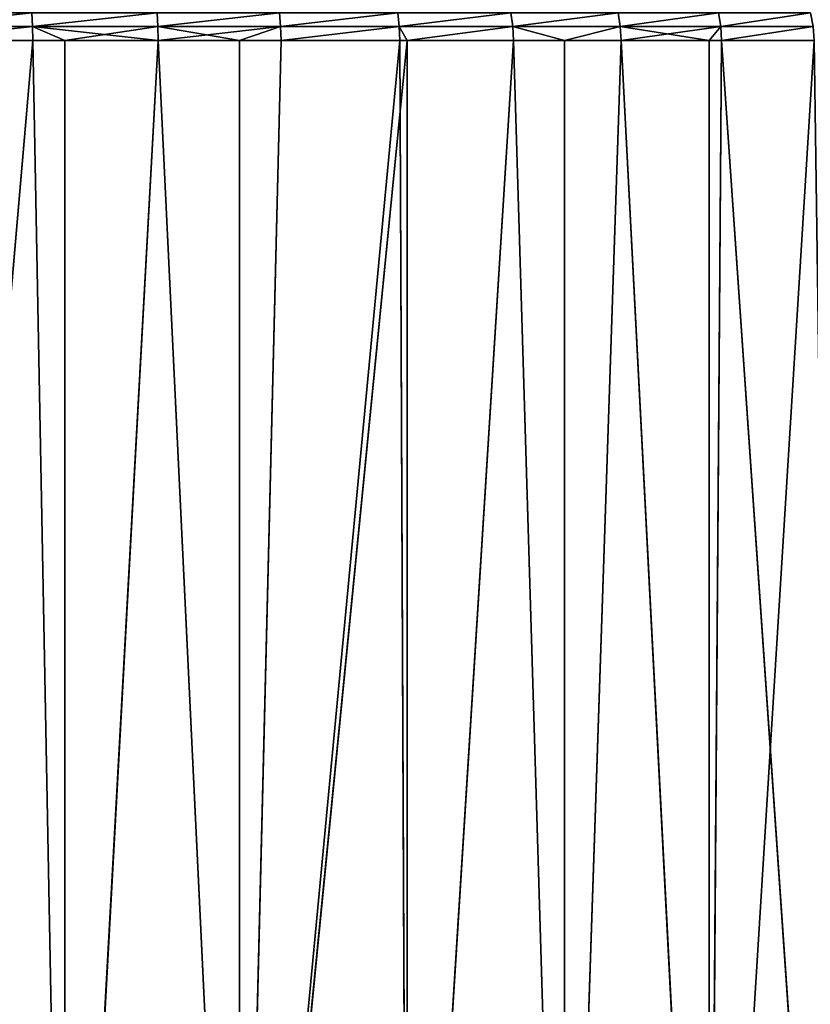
# Model space of a CAD drawing. Extents: x 1 to 183, y 3 to 451.
# Tile 227 of 256: x 95 to 120, y 355 to 386. Entities that reach past the tile are written whole.
import ezdxf

# ---------------------------------------------------------------- set-up
doc = ezdxf.new("R2010")
doc.units = 0
doc.header["$LTSCALE"] = 2.54
doc.layers.get('0').update_dxf_attribs({"color": 13, "linetype": 'CONTINUOUS'})

# ---------------------------------------------------------------- blocks, each defined once
blk = doc.blocks.new('DOZOWNIK_DO_MYD_A_FRIEGO_S')
at = {"color": 0}
for p, q in [((95.71, 386, 48.856), (95.693, 386.428, 48.969)), ((95.693, 386.428, 132.387), (95.71, 386, 132.5)), ((95.693, 386.428, 132.387), (95.71, 386, 132.5)), ((95.71, 386, 48.856), (95.693, 386.428, 48.969)), ((99.631, 386.428, 131.628), (99.658, 386, 131.739)), ((99.631, 386.428, 49.728), (99.658, 386, 49.617)), ((99.631, 386.428, 131.628), (99.658, 386, 131.739)), ((99.631, 386.428, 49.728), (99.658, 386, 49.617)), ((103.516, 386, 130.607), (103.479, 386.428, 130.498)), ((103.516, 386, 130.607), (103.479, 386.428, 130.498)), ((103.479, 386.428, 50.858), (103.516, 386, 50.749)), ((103.479, 386.428, 50.858), (103.516, 386, 50.749)), ((107.201, 386.428, 129.008), (107.249, 386, 129.112)), ((107.201, 386.428, 129.008), (107.249, 386, 129.112)), ((107.201, 386.428, 52.348), (107.249, 386, 52.244)), ((107.201, 386.428, 52.348), (107.249, 386, 52.244)), ((110.765, 386.428, 127.17), (110.823, 386, 127.27)), ((110.765, 386.428, 127.17), (110.823, 386, 127.27)), ((110.765, 386.428, 54.186), (110.823, 386, 54.086)), ((110.765, 386.428, 54.186), (110.823, 386, 54.086)), ((114.139, 386.428, 125.002), (114.205, 386, 125.096)), ((114.139, 386.428, 125.002), (114.205, 386, 125.096)), ((114.139, 386.428, 56.354), (114.205, 386, 56.26)), ((114.139, 386.428, 56.354), (114.205, 386, 56.26)), ((117.366, 386, 122.61), (117.291, 386.428, 122.524)), ((117.366, 386, 122.61), (117.291, 386.428, 122.524)), ((117.291, 386.428, 58.832), (117.366, 386, 58.746)), ((117.291, 386.428, 58.832), (117.366, 386, 58.746)), ((91.707, 386, 132.883), (95.71, 386, 132.5)), ((91.707, 386, 132.883), (95.71, 386, 132.5)), ((95.71, 386, 48.856), (91.707, 386, 48.473)), ((95.71, 386, 48.856), (91.707, 386, 48.473)), ((99.658, 386, 49.617), (95.71, 386, 48.856)), ((96.731, 385.559, 132.38), (95.71, 386, 132.5)), ((95.71, 386, 132.5), (95.715, 385.559, 132.539)), ((96.731, 385.559, 132.38), (95.71, 386, 132.5)), ((99.658, 386, 131.739), (95.71, 386, 132.5)), ((99.658, 386, 131.739), (95.71, 386, 132.5)), ((95.71, 386, 132.5), (95.715, 385.559, 132.539)), ((95.71, 386, 48.856), (95.715, 385.559, 48.817)), ((99.667, 385.559, 49.579), (95.71, 386, 48.856)), ((99.658, 386, 49.617), (95.71, 386, 48.856)), ((99.667, 385.559, 49.579), (95.71, 386, 48.856)), ((96.731, 385.559, 48.976), (95.71, 386, 48.856)), ((96.731, 385.559, 48.976), (95.71, 386, 48.856)), ((95.71, 386, 48.856), (95.715, 385.559, 48.817)), ((99.658, 386, 131.739), (96.731, 385.559, 132.38)), ((99.658, 386, 131.739), (96.731, 385.559, 132.38)), ((99.667, 385.559, 49.579), (99.658, 386, 49.617)), ((99.658, 386, 49.617), (102.226, 385.559, 50.286)), ((99.667, 385.559, 131.777), (99.658, 386, 131.739)), ((99.658, 386, 131.739), (103.516, 386, 130.607)), ((99.667, 385.559, 131.777), (99.658, 386, 131.739)), ((99.658, 386, 131.739), (103.516, 386, 130.607)), ((99.667, 385.559, 49.579), (99.658, 386, 49.617)), ((99.658, 386, 49.617), (102.226, 385.559, 50.286)), ((99.658, 386, 49.617), (103.516, 386, 50.749)), ((99.658, 386, 49.617), (103.516, 386, 50.749)), ((99.667, 385.559, 131.777), (103.516, 386, 130.607)), ((99.667, 385.559, 131.777), (103.516, 386, 130.607)), ((102.226, 385.559, 131.07), (103.516, 386, 130.607)), ((102.226, 385.559, 131.07), (103.516, 386, 130.607)), ((102.226, 385.559, 50.286), (103.516, 386, 50.749)), ((102.226, 385.559, 50.286), (103.516, 386, 50.749)), ((103.516, 386, 130.607), (107.249, 386, 129.112)), ((103.516, 386, 130.607), (107.249, 386, 129.112)), ((103.516, 386, 130.607), (103.529, 385.559, 130.643)), ((103.516, 386, 130.607), (103.529, 385.559, 130.643)), ((103.516, 386, 50.749), (103.529, 385.559, 50.713)), ((107.249, 386, 52.244), (103.516, 386, 50.749)), ((107.249, 386, 52.244), (103.516, 386, 50.749)), ((103.516, 386, 50.749), (103.529, 385.559, 50.713)), ((107.265, 385.559, 52.209), (107.249, 386, 52.244)), ((107.249, 386, 52.244), (107.498, 385.559, 52.316)), ((107.498, 385.559, 129.04), (107.249, 386, 129.112)), ((107.249, 386, 129.112), (107.265, 385.559, 129.147)), ((107.498, 385.559, 129.04), (107.249, 386, 129.112)), ((110.823, 386, 127.27), (107.249, 386, 129.112)), ((110.823, 386, 127.27), (107.249, 386, 129.112)), ((107.249, 386, 129.112), (107.265, 385.559, 129.147)), ((107.265, 385.559, 52.209), (107.249, 386, 52.244)), ((107.249, 386, 52.244), (107.498, 385.559, 52.316)), ((107.249, 386, 52.244), (110.823, 386, 54.086)), ((107.249, 386, 52.244), (110.823, 386, 54.086)), ((110.823, 386, 127.27), (107.498, 385.559, 129.04)), ((110.823, 386, 127.27), (107.498, 385.559, 129.04)), ((107.498, 385.559, 52.316), (110.823, 386, 54.086)), ((107.498, 385.559, 52.316), (110.823, 386, 54.086)), ((110.842, 385.559, 54.053), (110.823, 386, 54.086)), ((110.823, 386, 54.086), (112.453, 385.559, 55.031)), ((110.842, 385.559, 127.303), (110.823, 386, 127.27)), ((112.453, 385.559, 126.325), (110.823, 386, 127.27)), ((110.842, 385.559, 127.303), (110.823, 386, 127.27)), ((112.453, 385.559, 126.325), (110.823, 386, 127.27)), ((114.205, 386, 125.096), (110.823, 386, 127.27)), ((114.205, 386, 125.096), (110.823, 386, 127.27)), ((110.842, 385.559, 54.053), (110.823, 386, 54.086)), ((114.205, 386, 56.26), (110.823, 386, 54.086)), ((114.205, 386, 56.26), (110.823, 386, 54.086)), ((110.823, 386, 54.086), (112.453, 385.559, 55.031)), ((114.205, 386, 125.096), (112.453, 385.559, 126.325)), ((114.205, 386, 125.096), (112.453, 385.559, 126.325)), ((114.205, 386, 56.26), (112.453, 385.559, 55.031)), ((114.205, 386, 56.26), (112.453, 385.559, 55.031)), ((114.228, 385.559, 56.229), (114.205, 386, 56.26)), ((114.205, 386, 56.26), (117.001, 385.559, 58.382)), ((114.228, 385.559, 125.127), (114.205, 386, 125.096)), ((114.205, 386, 125.096), (117.366, 386, 122.61)), ((114.228, 385.559, 125.127), (114.205, 386, 125.096)), ((114.205, 386, 125.096), (117.366, 386, 122.61)), ((114.228, 385.559, 56.229), (114.205, 386, 56.26)), ((114.205, 386, 56.26), (117.001, 385.559, 58.382)), ((114.205, 386, 56.26), (117.366, 386, 58.746)), ((114.205, 386, 56.26), (117.366, 386, 58.746)), ((114.228, 385.559, 125.127), (117.366, 386, 122.61)), ((114.228, 385.559, 125.127), (117.366, 386, 122.61)), ((117.001, 385.559, 122.974), (117.366, 386, 122.61)), ((117.001, 385.559, 122.974), (117.366, 386, 122.61)), ((117.001, 385.559, 58.382), (117.366, 386, 58.746)), ((117.001, 385.559, 58.382), (117.366, 386, 58.746)), ((117.366, 386, 122.61), (120.276, 386, 119.835)), ((117.366, 386, 122.61), (120.276, 386, 119.835)), ((117.366, 386, 122.61), (117.391, 385.559, 122.639)), ((117.366, 386, 122.61), (117.391, 385.559, 122.639)), ((117.366, 386, 58.746), (117.391, 385.559, 58.717)), ((120.276, 386, 61.52), (117.366, 386, 58.746)), ((120.276, 386, 61.52), (117.366, 386, 58.746)), ((117.366, 386, 58.746), (117.391, 385.559, 58.717)), ((91.11, 332.219, 48.411), (95.715, 385.559, 48.817)), ((91.11, 332.219, 48.411), (95.715, 385.559, 48.817)), ((95.715, 385.559, 132.539), (91.709, 385.559, 132.921)), ((91.709, 385.559, 48.435), (95.715, 385.559, 48.817)), ((95.715, 385.559, 132.539), (91.709, 385.559, 132.921)), ((91.709, 385.559, 48.435), (95.715, 385.559, 48.817)), ((96.731, 332.219, 132.38), (95.715, 385.559, 132.539)), ((96.731, 385.559, 132.38), (95.715, 385.559, 132.539)), ((96.731, 332.219, 132.38), (95.715, 385.559, 132.539)), ((96.731, 332.219, 48.976), (95.715, 385.559, 48.817)), ((95.715, 385.559, 48.817), (96.731, 385.559, 48.976)), ((96.731, 332.219, 48.976), (95.715, 385.559, 48.817)), ((96.731, 385.559, 132.38), (95.715, 385.559, 132.539)), ((95.715, 385.559, 48.817), (96.731, 385.559, 48.976)), ((99.667, 385.559, 131.777), (96.731, 332.219, 132.38)), ((99.667, 385.559, 131.777), (96.731, 332.219, 132.38)), ((99.667, 385.559, 131.777), (96.731, 385.559, 132.38)), ((96.731, 385.559, 132.38), (96.731, 332.219, 132.38)), ((96.731, 385.559, 132.38), (96.731, 332.219, 132.38)), ((96.731, 332.219, 48.976), (99.667, 385.559, 49.579)), ((96.731, 332.219, 48.976), (99.667, 385.559, 49.579)), ((96.731, 332.219, 48.976), (96.731, 385.559, 48.976)), ((96.731, 385.559, 48.976), (99.667, 385.559, 49.579)), ((96.731, 332.219, 48.976), (96.731, 385.559, 48.976)), ((99.667, 385.559, 131.777), (96.731, 385.559, 132.38)), ((96.731, 385.559, 48.976), (99.667, 385.559, 49.579)), ((102.226, 385.559, 131.07), (99.667, 385.559, 131.777)), ((99.667, 385.559, 131.777), (102.226, 332.219, 131.07)), ((99.667, 385.559, 131.777), (102.226, 332.219, 131.07)), ((102.226, 332.219, 50.286), (99.667, 385.559, 49.579)), ((99.667, 385.559, 49.579), (102.226, 385.559, 50.286)), ((102.226, 332.219, 50.286), (99.667, 385.559, 49.579)), ((99.667, 385.559, 49.579), (102.226, 385.559, 50.286)), ((102.226, 385.559, 131.07), (99.667, 385.559, 131.777)), ((103.529, 385.559, 130.643), (102.226, 385.559, 131.07)), ((102.226, 385.559, 131.07), (102.226, 332.219, 131.07)), ((102.226, 332.219, 131.07), (103.529, 385.559, 130.643)), ((102.226, 385.559, 131.07), (102.226, 332.219, 131.07)), ((107.498, 385.559, 129.04), (102.226, 332.219, 131.07)), ((107.498, 385.559, 129.04), (102.226, 332.219, 131.07)), ((107.265, 385.559, 129.147), (102.226, 332.219, 131.07)), ((107.265, 385.559, 129.147), (102.226, 332.219, 131.07)), ((102.226, 332.219, 131.07), (103.529, 385.559, 130.643)), ((102.226, 385.559, 50.286), (103.529, 385.559, 50.713)), ((103.529, 385.559, 50.713), (102.226, 332.219, 50.286)), ((102.226, 332.219, 50.286), (102.226, 385.559, 50.286)), ((103.529, 385.559, 50.713), (102.226, 332.219, 50.286)), ((107.265, 385.559, 52.209), (102.226, 332.219, 50.286)), ((107.265, 385.559, 52.209), (102.226, 332.219, 50.286)), ((102.226, 332.219, 50.286), (102.226, 385.559, 50.286)), ((103.529, 385.559, 130.643), (102.226, 385.559, 131.07)), ((102.226, 385.559, 50.286), (103.529, 385.559, 50.713)), ((107.265, 385.559, 129.147), (103.529, 385.559, 130.643)), ((103.529, 385.559, 50.713), (107.265, 385.559, 52.209)), ((107.265, 385.559, 129.147), (103.529, 385.559, 130.643)), ((103.529, 385.559, 50.713), (107.265, 385.559, 52.209)), ((107.498, 385.559, 129.04), (107.265, 385.559, 129.147)), ((107.265, 385.559, 52.209), (107.498, 332.219, 52.316)), ((107.265, 385.559, 52.209), (107.498, 332.219, 52.316)), ((107.265, 385.559, 52.209), (107.498, 385.559, 52.316)), ((107.265, 385.559, 52.209), (107.498, 385.559, 52.316)), ((107.498, 385.559, 129.04), (107.265, 385.559, 129.147)), ((110.842, 385.559, 127.303), (107.498, 332.219, 129.04)), ((110.842, 385.559, 127.303), (107.498, 332.219, 129.04)), ((110.842, 385.559, 127.303), (107.498, 385.559, 129.04)), ((107.498, 385.559, 129.04), (107.498, 332.219, 129.04)), ((107.498, 385.559, 129.04), (107.498, 332.219, 129.04)), ((107.498, 332.219, 52.316), (110.842, 385.559, 54.053)), ((107.498, 385.559, 52.316), (107.498, 332.219, 52.316)), ((107.498, 385.559, 52.316), (107.498, 332.219, 52.316)), ((107.498, 385.559, 52.316), (110.842, 385.559, 54.053)), ((107.498, 332.219, 52.316), (110.842, 385.559, 54.053)), ((110.842, 385.559, 127.303), (107.498, 385.559, 129.04)), ((107.498, 385.559, 52.316), (110.842, 385.559, 54.053)), ((112.453, 332.219, 126.325), (110.842, 385.559, 127.303)), ((112.453, 385.559, 126.325), (110.842, 385.559, 127.303)), ((112.453, 332.219, 126.325), (110.842, 385.559, 127.303)), ((110.842, 385.559, 54.053), (112.453, 332.219, 55.031)), ((110.842, 385.559, 54.053), (112.453, 332.219, 55.031)), ((110.842, 385.559, 54.053), (112.453, 385.559, 55.031)), ((110.842, 385.559, 54.053), (112.453, 385.559, 55.031)), ((112.453, 385.559, 126.325), (110.842, 385.559, 127.303)), ((114.228, 385.559, 125.127), (112.453, 332.219, 126.325)), ((114.228, 385.559, 125.127), (112.453, 332.219, 126.325)), ((114.228, 385.559, 125.127), (112.453, 385.559, 126.325)), ((112.453, 385.559, 126.325), (112.453, 332.219, 126.325)), ((112.453, 385.559, 126.325), (112.453, 332.219, 126.325)), ((112.453, 332.219, 55.031), (114.228, 385.559, 56.229)), ((112.453, 385.559, 55.031), (112.453, 332.219, 55.031)), ((112.453, 385.559, 55.031), (112.453, 332.219, 55.031)), ((112.453, 385.559, 55.031), (114.228, 385.559, 56.229)), ((112.453, 332.219, 55.031), (114.228, 385.559, 56.229)), ((114.228, 385.559, 125.127), (112.453, 385.559, 126.325)), ((112.453, 385.559, 55.031), (114.228, 385.559, 56.229)), ((117.001, 332.219, 122.974), (114.228, 385.559, 125.127)), ((117.001, 385.559, 122.974), (114.228, 385.559, 125.127)), ((117.001, 332.219, 122.974), (114.228, 385.559, 125.127)), ((114.228, 385.559, 56.229), (117.001, 332.219, 58.382)), ((114.228, 385.559, 56.229), (117.001, 332.219, 58.382)), ((114.228, 385.559, 56.229), (117.001, 385.559, 58.382)), ((114.228, 385.559, 56.229), (117.001, 385.559, 58.382)), ((117.001, 385.559, 122.974), (114.228, 385.559, 125.127)), ((117.391, 385.559, 122.639), (117.001, 332.219, 122.974)), ((117.391, 385.559, 122.639), (117.001, 332.219, 122.974)), ((117.391, 385.559, 122.639), (117.001, 385.559, 122.974)), ((117.001, 385.559, 122.974), (117.001, 332.219, 122.974)), ((117.001, 385.559, 122.974), (117.001, 332.219, 122.974)), ((117.001, 332.219, 58.382), (120.304, 385.559, 61.494)), ((117.001, 332.219, 58.382), (120.304, 385.559, 61.494)), ((117.001, 332.219, 58.382), (117.391, 385.559, 58.717)), ((117.001, 385.559, 58.382), (117.001, 332.219, 58.382)), ((117.001, 385.559, 58.382), (117.001, 332.219, 58.382)), ((117.001, 385.559, 58.382), (117.391, 385.559, 58.717)), ((117.001, 332.219, 58.382), (117.391, 385.559, 58.717)), ((117.391, 385.559, 122.639), (117.001, 385.559, 122.974)), ((117.001, 385.559, 58.382), (117.391, 385.559, 58.717)), ((120.304, 385.559, 119.862), (117.391, 385.559, 122.639)), ((117.391, 385.559, 122.639), (121.062, 332.219, 119.046)), ((117.391, 385.559, 122.639), (121.062, 332.219, 119.046)), ((117.391, 385.559, 58.717), (120.304, 385.559, 61.494)), ((120.304, 385.559, 119.862), (117.391, 385.559, 122.639)), ((117.391, 385.559, 58.717), (120.304, 385.559, 61.494))]:
    blk.add_line(p, q, dxfattribs=at)
mesh = blk.add_polyface(dxfattribs=at)
corners = [(91.707, 386, 132.883), (95.693, 386.428, 132.387), (91.702, 386.428, 132.768), (95.71, 386, 132.5)]
mesh.append_faces([[corners[k] for k in face] for face in [(0, 1, 2), (1, 0, 3)]], dxfattribs={"vtx0": -1, "color": 0})
mesh = blk.add_polyface(dxfattribs=at)
corners = [(95.693, 386.428, 48.969), (91.707, 386, 48.473), (91.702, 386.428, 48.588), (95.71, 386, 48.856)]
mesh.append_faces([[corners[k] for k in face] for face in [(0, 1, 2), (1, 0, 3)]], dxfattribs={"vtx0": -1, "color": 0})
mesh = blk.add_polyface(dxfattribs=at)
corners = [(99.631, 386.428, 49.728), (95.71, 386, 48.856), (95.693, 386.428, 48.969), (99.658, 386, 49.617)]
mesh.append_faces([[corners[k] for k in face] for face in [(0, 1, 2), (1, 0, 3)]], dxfattribs={"vtx0": -1, "color": 0})
mesh = blk.add_polyface(dxfattribs=at)
corners = [(95.71, 386, 132.5), (99.631, 386.428, 131.628), (95.693, 386.428, 132.387), (99.658, 386, 131.739)]
mesh.append_faces([[corners[k] for k in face] for face in [(0, 1, 2), (1, 0, 3)]], dxfattribs={"vtx0": -1, "color": 0})
mesh = blk.add_polyface(dxfattribs=at)
corners = [(99.658, 386, 131.739), (103.479, 386.428, 130.498), (99.631, 386.428, 131.628), (103.516, 386, 130.607)]
mesh.append_faces([[corners[k] for k in face] for face in [(0, 1, 2), (1, 0, 3)]], dxfattribs={"vtx0": -1, "color": 0})
mesh = blk.add_polyface(dxfattribs=at)
corners = [(103.479, 386.428, 50.858), (99.658, 386, 49.617), (99.631, 386.428, 49.728), (103.516, 386, 50.749)]
mesh.append_faces([[corners[k] for k in face] for face in [(0, 1, 2), (1, 0, 3)]], dxfattribs={"vtx0": -1, "color": 0})
mesh = blk.add_polyface(dxfattribs=at)
corners = [(103.516, 386, 130.607), (107.201, 386.428, 129.008), (103.479, 386.428, 130.498), (107.249, 386, 129.112)]
mesh.append_faces([[corners[k] for k in face] for face in [(0, 1, 2), (1, 0, 3)]], dxfattribs={"vtx0": -1, "color": 0})
mesh = blk.add_polyface(dxfattribs=at)
corners = [(107.201, 386.428, 52.348), (103.516, 386, 50.749), (103.479, 386.428, 50.858), (107.249, 386, 52.244)]
mesh.append_faces([[corners[k] for k in face] for face in [(0, 1, 2), (1, 0, 3)]], dxfattribs={"vtx0": -1, "color": 0})
mesh = blk.add_polyface(dxfattribs=at)
corners = [(107.249, 386, 129.112), (110.765, 386.428, 127.17), (107.201, 386.428, 129.008), (110.823, 386, 127.27)]
mesh.append_faces([[corners[k] for k in face] for face in [(0, 1, 2), (1, 0, 3)]], dxfattribs={"vtx0": -1, "color": 0})
mesh = blk.add_polyface(dxfattribs=at)
corners = [(110.765, 386.428, 54.186), (107.249, 386, 52.244), (107.201, 386.428, 52.348), (110.823, 386, 54.086)]
mesh.append_faces([[corners[k] for k in face] for face in [(0, 1, 2), (1, 0, 3)]], dxfattribs={"vtx0": -1, "color": 0})
mesh = blk.add_polyface(dxfattribs=at)
corners = [(110.823, 386, 127.27), (114.139, 386.428, 125.002), (110.765, 386.428, 127.17), (114.205, 386, 125.096)]
mesh.append_faces([[corners[k] for k in face] for face in [(0, 1, 2), (1, 0, 3)]], dxfattribs={"vtx0": -1, "color": 0})
mesh = blk.add_polyface(dxfattribs=at)
corners = [(114.139, 386.428, 56.354), (110.823, 386, 54.086), (110.765, 386.428, 54.186), (114.205, 386, 56.26)]
mesh.append_faces([[corners[k] for k in face] for face in [(0, 1, 2), (1, 0, 3)]], dxfattribs={"vtx0": -1, "color": 0})
mesh = blk.add_polyface(dxfattribs=at)
corners = [(114.205, 386, 125.096), (117.291, 386.428, 122.524), (114.139, 386.428, 125.002), (117.366, 386, 122.61)]
mesh.append_faces([[corners[k] for k in face] for face in [(0, 1, 2), (1, 0, 3)]], dxfattribs={"vtx0": -1, "color": 0})
mesh = blk.add_polyface(dxfattribs=at)
corners = [(117.291, 386.428, 58.832), (114.205, 386, 56.26), (114.139, 386.428, 56.354), (117.366, 386, 58.746)]
mesh.append_faces([[corners[k] for k in face] for face in [(0, 1, 2), (1, 0, 3)]], dxfattribs={"vtx0": -1, "color": 0})
mesh = blk.add_polyface(dxfattribs=at)
corners = [(117.366, 386, 122.61), (120.193, 386.428, 119.756), (117.291, 386.428, 122.524), (120.276, 386, 119.835)]
mesh.append_faces([[corners[k] for k in face] for face in [(0, 1, 2), (1, 0, 3)]], dxfattribs={"vtx0": -1, "color": 0})
mesh = blk.add_polyface(dxfattribs=at)
corners = [(120.193, 386.428, 61.6), (117.366, 386, 58.746), (117.291, 386.428, 58.832), (120.276, 386, 61.52)]
mesh.append_faces([[corners[k] for k in face] for face in [(0, 1, 2), (1, 0, 3)]], dxfattribs={"vtx0": -1, "color": 0})
mesh = blk.add_polyface(dxfattribs=at)
corners = [(91.709, 385.559, 132.921), (95.71, 386, 132.5), (91.707, 386, 132.883), (95.715, 385.559, 132.539)]
mesh.append_faces([[corners[k] for k in face] for face in [(0, 1, 2), (1, 0, 3)]], dxfattribs={"vtx0": -1, "color": 0})
mesh = blk.add_polyface(dxfattribs=at)
corners = [(95.71, 386, 48.856), (91.709, 385.559, 48.435), (91.707, 386, 48.473), (95.715, 385.559, 48.817)]
mesh.append_faces([[corners[k] for k in face] for face in [(0, 1, 2), (1, 0, 3)]], dxfattribs={"vtx0": -1, "color": 0})
mesh = blk.add_polyface(dxfattribs=at)
corners = [(96.731, 385.559, 132.38), (95.71, 386, 132.5), (95.715, 385.559, 132.539)]
mesh.append_faces([[corners[k] for k in face] for face in [(0, 1, 2)]], dxfattribs={"color": 0})
mesh = blk.add_polyface(dxfattribs=at)
corners = [(99.658, 386, 131.739), (95.71, 386, 132.5), (96.731, 385.559, 132.38)]
mesh.append_faces([[corners[k] for k in face] for face in [(0, 1, 2)]], dxfattribs={"color": 0})
mesh = blk.add_polyface(dxfattribs=at)
corners = [(99.667, 385.559, 49.579), (95.71, 386, 48.856), (99.658, 386, 49.617)]
mesh.append_faces([[corners[k] for k in face] for face in [(0, 1, 2)]], dxfattribs={"color": 0})
mesh = blk.add_polyface(dxfattribs=at)
corners = [(99.667, 385.559, 49.579), (96.731, 385.559, 48.976), (95.71, 386, 48.856)]
mesh.append_faces([[corners[k] for k in face] for face in [(0, 1, 2)]], dxfattribs={"color": 0})
mesh = blk.add_polyface(dxfattribs=at)
corners = [(96.731, 385.559, 48.976), (95.715, 385.559, 48.817), (95.71, 386, 48.856)]
mesh.append_faces([[corners[k] for k in face] for face in [(0, 1, 2)]], dxfattribs={"color": 0})
mesh = blk.add_polyface(dxfattribs=at)
corners = [(99.667, 385.559, 131.777), (99.658, 386, 131.739), (96.731, 385.559, 132.38)]
mesh.append_faces([[corners[k] for k in face] for face in [(0, 1, 2)]], dxfattribs={"color": 0})
mesh = blk.add_polyface(dxfattribs=at)
corners = [(102.226, 385.559, 50.286), (99.667, 385.559, 49.579), (99.658, 386, 49.617)]
mesh.append_faces([[corners[k] for k in face] for face in [(0, 1, 2)]], dxfattribs={"color": 0})
mesh = blk.add_polyface(dxfattribs=at)
corners = [(103.516, 386, 130.607), (99.658, 386, 131.739), (99.667, 385.559, 131.777)]
mesh.append_faces([[corners[k] for k in face] for face in [(0, 1, 2)]], dxfattribs={"color": 0})
mesh = blk.add_polyface(dxfattribs=at)
corners = [(103.516, 386, 50.749), (102.226, 385.559, 50.286), (99.658, 386, 49.617)]
mesh.append_faces([[corners[k] for k in face] for face in [(0, 1, 2)]], dxfattribs={"color": 0})
mesh = blk.add_polyface(dxfattribs=at)
corners = [(103.516, 386, 130.607), (99.667, 385.559, 131.777), (102.226, 385.559, 131.07)]
mesh.append_faces([[corners[k] for k in face] for face in [(0, 1, 2)]], dxfattribs={"color": 0})
mesh = blk.add_polyface(dxfattribs=at)
corners = [(103.529, 385.559, 130.643), (103.516, 386, 130.607), (102.226, 385.559, 131.07)]
mesh.append_faces([[corners[k] for k in face] for face in [(0, 1, 2)]], dxfattribs={"color": 0})
mesh = blk.add_polyface(dxfattribs=at)
corners = [(103.529, 385.559, 50.713), (102.226, 385.559, 50.286), (103.516, 386, 50.749)]
mesh.append_faces([[corners[k] for k in face] for face in [(0, 1, 2)]], dxfattribs={"color": 0})
mesh = blk.add_polyface(dxfattribs=at)
corners = [(103.529, 385.559, 130.643), (107.249, 386, 129.112), (103.516, 386, 130.607), (107.265, 385.559, 129.147)]
mesh.append_faces([[corners[k] for k in face] for face in [(0, 1, 2), (1, 0, 3)]], dxfattribs={"vtx0": -1, "color": 0})
mesh = blk.add_polyface(dxfattribs=at)
corners = [(107.249, 386, 52.244), (103.529, 385.559, 50.713), (103.516, 386, 50.749), (107.265, 385.559, 52.209)]
mesh.append_faces([[corners[k] for k in face] for face in [(0, 1, 2), (1, 0, 3)]], dxfattribs={"vtx0": -1, "color": 0})
mesh = blk.add_polyface(dxfattribs=at)
corners = [(107.498, 385.559, 52.316), (107.265, 385.559, 52.209), (107.249, 386, 52.244)]
mesh.append_faces([[corners[k] for k in face] for face in [(0, 1, 2)]], dxfattribs={"color": 0})
mesh = blk.add_polyface(dxfattribs=at)
corners = [(107.498, 385.559, 129.04), (107.249, 386, 129.112), (107.265, 385.559, 129.147)]
mesh.append_faces([[corners[k] for k in face] for face in [(0, 1, 2)]], dxfattribs={"color": 0})
mesh = blk.add_polyface(dxfattribs=at)
corners = [(110.823, 386, 127.27), (107.249, 386, 129.112), (107.498, 385.559, 129.04)]
mesh.append_faces([[corners[k] for k in face] for face in [(0, 1, 2)]], dxfattribs={"color": 0})
mesh = blk.add_polyface(dxfattribs=at)
corners = [(110.823, 386, 54.086), (107.498, 385.559, 52.316), (107.249, 386, 52.244)]
mesh.append_faces([[corners[k] for k in face] for face in [(0, 1, 2)]], dxfattribs={"color": 0})
mesh = blk.add_polyface(dxfattribs=at)
corners = [(110.842, 385.559, 127.303), (110.823, 386, 127.27), (107.498, 385.559, 129.04)]
mesh.append_faces([[corners[k] for k in face] for face in [(0, 1, 2)]], dxfattribs={"color": 0})
mesh = blk.add_polyface(dxfattribs=at)
corners = [(110.842, 385.559, 54.053), (107.498, 385.559, 52.316), (110.823, 386, 54.086)]
mesh.append_faces([[corners[k] for k in face] for face in [(0, 1, 2)]], dxfattribs={"color": 0})
mesh = blk.add_polyface(dxfattribs=at)
corners = [(112.453, 385.559, 55.031), (110.842, 385.559, 54.053), (110.823, 386, 54.086)]
mesh.append_faces([[corners[k] for k in face] for face in [(0, 1, 2)]], dxfattribs={"color": 0})
mesh = blk.add_polyface(dxfattribs=at)
corners = [(112.453, 385.559, 126.325), (110.823, 386, 127.27), (110.842, 385.559, 127.303)]
mesh.append_faces([[corners[k] for k in face] for face in [(0, 1, 2)]], dxfattribs={"color": 0})
mesh = blk.add_polyface(dxfattribs=at)
corners = [(114.205, 386, 125.096), (110.823, 386, 127.27), (112.453, 385.559, 126.325)]
mesh.append_faces([[corners[k] for k in face] for face in [(0, 1, 2)]], dxfattribs={"color": 0})
mesh = blk.add_polyface(dxfattribs=at)
corners = [(114.205, 386, 56.26), (112.453, 385.559, 55.031), (110.823, 386, 54.086)]
mesh.append_faces([[corners[k] for k in face] for face in [(0, 1, 2)]], dxfattribs={"color": 0})
mesh = blk.add_polyface(dxfattribs=at)
corners = [(114.228, 385.559, 125.127), (114.205, 386, 125.096), (112.453, 385.559, 126.325)]
mesh.append_faces([[corners[k] for k in face] for face in [(0, 1, 2)]], dxfattribs={"color": 0})
mesh = blk.add_polyface(dxfattribs=at)
corners = [(114.228, 385.559, 56.229), (112.453, 385.559, 55.031), (114.205, 386, 56.26)]
mesh.append_faces([[corners[k] for k in face] for face in [(0, 1, 2)]], dxfattribs={"color": 0})
mesh = blk.add_polyface(dxfattribs=at)
corners = [(117.001, 385.559, 58.382), (114.228, 385.559, 56.229), (114.205, 386, 56.26)]
mesh.append_faces([[corners[k] for k in face] for face in [(0, 1, 2)]], dxfattribs={"color": 0})
mesh = blk.add_polyface(dxfattribs=at)
corners = [(117.366, 386, 122.61), (114.205, 386, 125.096), (114.228, 385.559, 125.127)]
mesh.append_faces([[corners[k] for k in face] for face in [(0, 1, 2)]], dxfattribs={"color": 0})
mesh = blk.add_polyface(dxfattribs=at)
corners = [(117.366, 386, 58.746), (117.001, 385.559, 58.382), (114.205, 386, 56.26)]
mesh.append_faces([[corners[k] for k in face] for face in [(0, 1, 2)]], dxfattribs={"color": 0})
mesh = blk.add_polyface(dxfattribs=at)
corners = [(117.366, 386, 122.61), (114.228, 385.559, 125.127), (117.001, 385.559, 122.974)]
mesh.append_faces([[corners[k] for k in face] for face in [(0, 1, 2)]], dxfattribs={"color": 0})
mesh = blk.add_polyface(dxfattribs=at)
corners = [(117.391, 385.559, 122.639), (117.366, 386, 122.61), (117.001, 385.559, 122.974)]
mesh.append_faces([[corners[k] for k in face] for face in [(0, 1, 2)]], dxfattribs={"color": 0})
mesh = blk.add_polyface(dxfattribs=at)
corners = [(117.391, 385.559, 58.717), (117.001, 385.559, 58.382), (117.366, 386, 58.746)]
mesh.append_faces([[corners[k] for k in face] for face in [(0, 1, 2)]], dxfattribs={"color": 0})
mesh = blk.add_polyface(dxfattribs=at)
corners = [(117.391, 385.559, 122.639), (120.276, 386, 119.835), (117.366, 386, 122.61), (120.304, 385.559, 119.862)]
mesh.append_faces([[corners[k] for k in face] for face in [(0, 1, 2), (1, 0, 3)]], dxfattribs={"vtx0": -1, "color": 0})
mesh = blk.add_polyface(dxfattribs=at)
corners = [(120.276, 386, 61.52), (117.391, 385.559, 58.717), (117.366, 386, 58.746), (120.304, 385.559, 61.494)]
mesh.append_faces([[corners[k] for k in face] for face in [(0, 1, 2), (1, 0, 3)]], dxfattribs={"vtx0": -1, "color": 0})
mesh = blk.add_polyface(dxfattribs=at)
corners = [(96.731, 332.219, 132.38), (91.709, 385.559, 132.921), (91.11, 332.219, 132.945)]
mesh.append_faces([[corners[k] for k in face] for face in [(0, 1, 2)]], dxfattribs={"color": 0})
mesh = blk.add_polyface(dxfattribs=at)
corners = [(96.731, 332.219, 48.976), (91.11, 332.219, 48.411), (95.715, 385.559, 48.817)]
mesh.append_faces([[corners[k] for k in face] for face in [(0, 1, 2)]], dxfattribs={"color": 0})
mesh = blk.add_polyface(dxfattribs=at)
corners = [(95.715, 385.559, 48.817), (91.11, 332.219, 48.411), (91.709, 385.559, 48.435)]
mesh.append_faces([[corners[k] for k in face] for face in [(0, 1, 2)]], dxfattribs={"color": 0})
mesh = blk.add_polyface(dxfattribs=at)
corners = [(96.731, 332.219, 132.38), (95.715, 385.559, 132.539), (91.709, 385.559, 132.921)]
mesh.append_faces([[corners[k] for k in face] for face in [(0, 1, 2)]], dxfattribs={"color": 0})
mesh = blk.add_polyface(dxfattribs=at)
corners = [(96.731, 385.559, 132.38), (95.715, 385.559, 132.539), (96.731, 332.219, 132.38)]
mesh.append_faces([[corners[k] for k in face] for face in [(0, 1, 2)]], dxfattribs={"color": 0})
mesh = blk.add_polyface(dxfattribs=at)
corners = [(96.731, 332.219, 48.976), (95.715, 385.559, 48.817), (96.731, 385.559, 48.976)]
mesh.append_faces([[corners[k] for k in face] for face in [(0, 1, 2)]], dxfattribs={"color": 0})
mesh = blk.add_polyface(dxfattribs=at)
corners = [(102.226, 332.219, 131.07), (99.667, 385.559, 131.777), (96.731, 332.219, 132.38)]
mesh.append_faces([[corners[k] for k in face] for face in [(0, 1, 2)]], dxfattribs={"color": 0})
mesh = blk.add_polyface(dxfattribs=at)
corners = [(99.667, 385.559, 131.777), (96.731, 385.559, 132.38), (96.731, 332.219, 132.38)]
mesh.append_faces([[corners[k] for k in face] for face in [(0, 1, 2)]], dxfattribs={"color": 0})
mesh = blk.add_polyface(dxfattribs=at)
corners = [(102.226, 332.219, 50.286), (96.731, 332.219, 48.976), (99.667, 385.559, 49.579)]
mesh.append_faces([[corners[k] for k in face] for face in [(0, 1, 2)]], dxfattribs={"color": 0})
mesh = blk.add_polyface(dxfattribs=at)
corners = [(99.667, 385.559, 49.579), (96.731, 332.219, 48.976), (96.731, 385.559, 48.976)]
mesh.append_faces([[corners[k] for k in face] for face in [(0, 1, 2)]], dxfattribs={"color": 0})
mesh = blk.add_polyface(dxfattribs=at)
corners = [(102.226, 385.559, 131.07), (99.667, 385.559, 131.777), (102.226, 332.219, 131.07)]
mesh.append_faces([[corners[k] for k in face] for face in [(0, 1, 2)]], dxfattribs={"color": 0})
mesh = blk.add_polyface(dxfattribs=at)
corners = [(102.226, 332.219, 50.286), (99.667, 385.559, 49.579), (102.226, 385.559, 50.286)]
mesh.append_faces([[corners[k] for k in face] for face in [(0, 1, 2)]], dxfattribs={"color": 0})
mesh = blk.add_polyface(dxfattribs=at)
corners = [(103.529, 385.559, 130.643), (102.226, 385.559, 131.07), (102.226, 332.219, 131.07)]
mesh.append_faces([[corners[k] for k in face] for face in [(0, 1, 2)]], dxfattribs={"color": 0})
mesh = blk.add_polyface(dxfattribs=at)
corners = [(107.498, 385.559, 129.04), (102.226, 332.219, 131.07), (107.498, 332.219, 129.04)]
mesh.append_faces([[corners[k] for k in face] for face in [(0, 1, 2)]], dxfattribs={"color": 0})
mesh = blk.add_polyface(dxfattribs=at)
corners = [(107.498, 385.559, 129.04), (107.265, 385.559, 129.147), (102.226, 332.219, 131.07)]
mesh.append_faces([[corners[k] for k in face] for face in [(0, 1, 2)]], dxfattribs={"color": 0})
mesh = blk.add_polyface(dxfattribs=at)
corners = [(107.265, 385.559, 129.147), (103.529, 385.559, 130.643), (102.226, 332.219, 131.07)]
mesh.append_faces([[corners[k] for k in face] for face in [(0, 1, 2)]], dxfattribs={"color": 0})
mesh = blk.add_polyface(dxfattribs=at)
corners = [(103.529, 385.559, 50.713), (102.226, 332.219, 50.286), (102.226, 385.559, 50.286)]
mesh.append_faces([[corners[k] for k in face] for face in [(0, 1, 2)]], dxfattribs={"color": 0})
mesh = blk.add_polyface(dxfattribs=at)
corners = [(107.265, 385.559, 52.209), (102.226, 332.219, 50.286), (103.529, 385.559, 50.713)]
mesh.append_faces([[corners[k] for k in face] for face in [(0, 1, 2)]], dxfattribs={"color": 0})
mesh = blk.add_polyface(dxfattribs=at)
corners = [(107.498, 332.219, 52.316), (102.226, 332.219, 50.286), (107.265, 385.559, 52.209)]
mesh.append_faces([[corners[k] for k in face] for face in [(0, 1, 2)]], dxfattribs={"color": 0})
mesh = blk.add_polyface(dxfattribs=at)
corners = [(107.498, 332.219, 52.316), (107.265, 385.559, 52.209), (107.498, 385.559, 52.316)]
mesh.append_faces([[corners[k] for k in face] for face in [(0, 1, 2)]], dxfattribs={"color": 0})
mesh = blk.add_polyface(dxfattribs=at)
corners = [(112.453, 332.219, 126.325), (110.842, 385.559, 127.303), (107.498, 332.219, 129.04)]
mesh.append_faces([[corners[k] for k in face] for face in [(0, 1, 2)]], dxfattribs={"color": 0})
mesh = blk.add_polyface(dxfattribs=at)
corners = [(110.842, 385.559, 127.303), (107.498, 385.559, 129.04), (107.498, 332.219, 129.04)]
mesh.append_faces([[corners[k] for k in face] for face in [(0, 1, 2)]], dxfattribs={"color": 0})
mesh = blk.add_polyface(dxfattribs=at)
corners = [(112.453, 332.219, 55.031), (107.498, 332.219, 52.316), (110.842, 385.559, 54.053)]
mesh.append_faces([[corners[k] for k in face] for face in [(0, 1, 2)]], dxfattribs={"color": 0})
mesh = blk.add_polyface(dxfattribs=at)
corners = [(110.842, 385.559, 54.053), (107.498, 332.219, 52.316), (107.498, 385.559, 52.316)]
mesh.append_faces([[corners[k] for k in face] for face in [(0, 1, 2)]], dxfattribs={"color": 0})
mesh = blk.add_polyface(dxfattribs=at)
corners = [(112.453, 385.559, 126.325), (110.842, 385.559, 127.303), (112.453, 332.219, 126.325)]
mesh.append_faces([[corners[k] for k in face] for face in [(0, 1, 2)]], dxfattribs={"color": 0})
mesh = blk.add_polyface(dxfattribs=at)
corners = [(112.453, 332.219, 55.031), (110.842, 385.559, 54.053), (112.453, 385.559, 55.031)]
mesh.append_faces([[corners[k] for k in face] for face in [(0, 1, 2)]], dxfattribs={"color": 0})
mesh = blk.add_polyface(dxfattribs=at)
corners = [(117.001, 332.219, 122.974), (114.228, 385.559, 125.127), (112.453, 332.219, 126.325)]
mesh.append_faces([[corners[k] for k in face] for face in [(0, 1, 2)]], dxfattribs={"color": 0})
mesh = blk.add_polyface(dxfattribs=at)
corners = [(114.228, 385.559, 125.127), (112.453, 385.559, 126.325), (112.453, 332.219, 126.325)]
mesh.append_faces([[corners[k] for k in face] for face in [(0, 1, 2)]], dxfattribs={"color": 0})
mesh = blk.add_polyface(dxfattribs=at)
corners = [(117.001, 332.219, 58.382), (112.453, 332.219, 55.031), (114.228, 385.559, 56.229)]
mesh.append_faces([[corners[k] for k in face] for face in [(0, 1, 2)]], dxfattribs={"color": 0})
mesh = blk.add_polyface(dxfattribs=at)
corners = [(114.228, 385.559, 56.229), (112.453, 332.219, 55.031), (112.453, 385.559, 55.031)]
mesh.append_faces([[corners[k] for k in face] for face in [(0, 1, 2)]], dxfattribs={"color": 0})
mesh = blk.add_polyface(dxfattribs=at)
corners = [(117.001, 385.559, 122.974), (114.228, 385.559, 125.127), (117.001, 332.219, 122.974)]
mesh.append_faces([[corners[k] for k in face] for face in [(0, 1, 2)]], dxfattribs={"color": 0})
mesh = blk.add_polyface(dxfattribs=at)
corners = [(117.001, 332.219, 58.382), (114.228, 385.559, 56.229), (117.001, 385.559, 58.382)]
mesh.append_faces([[corners[k] for k in face] for face in [(0, 1, 2)]], dxfattribs={"color": 0})
mesh = blk.add_polyface(dxfattribs=at)
corners = [(121.062, 332.219, 119.046), (117.391, 385.559, 122.639), (117.001, 332.219, 122.974)]
mesh.append_faces([[corners[k] for k in face] for face in [(0, 1, 2)]], dxfattribs={"color": 0})
mesh = blk.add_polyface(dxfattribs=at)
corners = [(117.391, 385.559, 122.639), (117.001, 385.559, 122.974), (117.001, 332.219, 122.974)]
mesh.append_faces([[corners[k] for k in face] for face in [(0, 1, 2)]], dxfattribs={"color": 0})
mesh = blk.add_polyface(dxfattribs=at)
corners = [(121.062, 332.219, 62.31), (117.001, 332.219, 58.382), (120.304, 385.559, 61.494)]
mesh.append_faces([[corners[k] for k in face] for face in [(0, 1, 2)]], dxfattribs={"color": 0})
mesh = blk.add_polyface(dxfattribs=at)
corners = [(120.304, 385.559, 61.494), (117.001, 332.219, 58.382), (117.391, 385.559, 58.717)]
mesh.append_faces([[corners[k] for k in face] for face in [(0, 1, 2)]], dxfattribs={"color": 0})
mesh = blk.add_polyface(dxfattribs=at)
corners = [(117.391, 385.559, 58.717), (117.001, 332.219, 58.382), (117.001, 385.559, 58.382)]
mesh.append_faces([[corners[k] for k in face] for face in [(0, 1, 2)]], dxfattribs={"color": 0})
mesh = blk.add_polyface(dxfattribs=at)
corners = [(121.062, 332.219, 119.046), (120.304, 385.559, 119.862), (117.391, 385.559, 122.639)]
mesh.append_faces([[corners[k] for k in face] for face in [(0, 1, 2)]], dxfattribs={"color": 0})

msp = doc.modelspace()

# ---------------------------------------------------------------- block references
at = {"color": 0}
msp.add_blockref('DOZOWNIK_DO_MYD_A_FRIEGO_S', (0, 0), dxfattribs=at)

doc.saveas('drawing.dxf')
